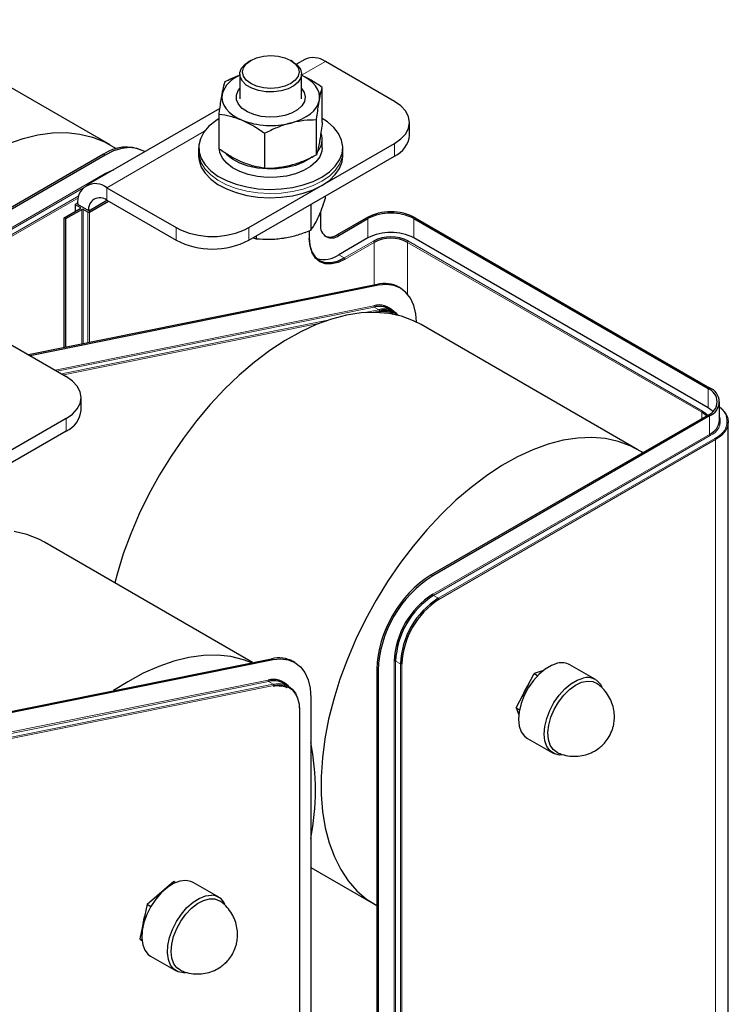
# Model space of a CAD drawing. Header units: millimetres. Extents: x 5 to 418, y 2 to 292.
# Tile 18 of 23: x 343 to 370, y 105 to 143. Entities that reach past the tile are written whole.
import ezdxf

# ---------------------------------------------------------------- set-up
doc = ezdxf.new("R2010")
doc.units = ezdxf.units.MM

msp = doc.modelspace()

# ---------------------------------------------------------------- linework, layer by layer
at = {"color": 7, "linetype": 'Continuous', "lineweight": 25}
for p, q in [((346.4564, 138.4644), (338.0418, 143.322)), ((351.9208, 141.7409), (351.8501, 141.7001)), ((353.5474, 141.7001), (353.4767, 141.7409)), ((354.0202, 141.7788), (353.6987, 141.5933)), ((357.5071, 140.1484), (354.8201, 141.6996)), ((351.4988, 141.2103), (351.4988, 140.2467)), ((353.8988, 140.2467), (353.8988, 141.2103)), ((354.7021, 139.334), (354.7021, 140.6899)), ((350.7249, 139.8765), (345.5349, 136.8804)), ((350.6955, 138.3012), (350.6955, 139.6571)), ((354.4751, 138.0743), (354.4751, 139.4302)), ((358.0929, 138.8421), (358.0929, 139.332)), ((352.4718, 137.5578), (352.4718, 138.9138)), ((351.8502, 135.25), (357.5071, 138.5156)), ((354.6988, 138.3524), (354.6988, 138.679)), ((346.2075, 138.0979), (337.7223, 133.1995)), ((346.2641, 138.0653), (337.7788, 133.1668)), ((347.764, 138.2138), (347.7074, 138.2465)), ((349.8988, 138.3524), (349.8988, 138.1891)), ((349.8988, 138.1891), (349.8988, 138.0258)), ((351.8502, 134.7601), (357.5071, 138.0257)), ((355.4988, 138.1891), (355.4988, 138.3524)), ((355.4988, 138.0258), (355.4988, 138.1891)), ((346.3348, 136.8012), (349.0218, 135.25)), ((354.818, 136.4733), (354.818, 136.3691)), ((345.1069, 136.1478), (345.1069, 135.8798)), ((345.1186, 136.1642), (345.2049, 136.214)), ((345.3024, 136.0254), (345.1186, 136.1315)), ((345.6277, 135.9029), (345.2034, 136.1478)), ((345.6277, 135.9029), (346.3349, 136.3112)), ((345.656, 135.8539), (346.3915, 136.2785)), ((346.3348, 136.3112), (349.0218, 134.7601)), ((354.2501, 136.1455), (354.2501, 135.1458)), ((344.6802, 135.6335), (345.3024, 135.9927)), ((344.7368, 135.6008), (345.359, 135.9601)), ((345.5994, 135.8539), (345.4156, 135.9601)), ((354.6362, 135.8654), (354.6362, 135.3549)), ((344.7368, 135.6008), (344.6802, 135.6335)), ((344.6802, 130.5915), (344.6802, 135.6335)), ((344.7368, 130.6029), (344.7368, 135.6008)), ((355.2868, 134.9793), (356.4182, 135.6324)), ((355.3434, 134.9466), (356.4747, 135.5997)), ((358.2566, 135.5997), (369.6835, 129.0032)), ((358.3132, 135.6324), (369.7401, 129.0358)), ((354.2096, 134.8406), (354.2096, 135.1315)), ((352.0198, 134.8579), (352.1309, 134.818)), ((352.1309, 134.9221), (352.1309, 134.818)), ((356.4747, 134.8485), (355.3434, 134.1954)), ((369.6835, 128.2519), (358.2566, 134.8485)), ((356.8333, 133.0474), (343.2934, 130.3112)), ((356.8898, 133.0147), (343.35, 130.2786)), ((357.7342, 132.9047), (357.6776, 132.9374)), ((357.4864, 131.9855), (357.3025, 132.0916)), ((366.9625, 126.6265), (358.5479, 131.4841)), ((341.9225, 131.1026), (344.7509, 129.4698)), ((345.3367, 128.1635), (345.3367, 128.6534)), ((370.1325, 127.7703), (370.1325, 128.4888)), ((344.7509, 127.837), (339.094, 124.5714)), ((369.6835, 127.9745), (358.9355, 121.7698)), ((369.7401, 127.9418), (358.992, 121.7371)), ((370.4725, 100.0405), (370.4725, 127.7049)), ((344.7509, 127.3471), (339.094, 124.0814)), ((369.9522, 127.0681), (370.0756, 127.1479)), ((351.9963, 118.3666), (343.9108, 123.0343)), ((339.1922, 115.7791), (352.732, 118.5153)), ((339.2488, 115.7465), (352.7886, 118.4827)), ((353.633, 118.3726), (353.5764, 118.4053)), ((365.3147, 117.7053), (364.3177, 118.2808)), ((356.8141, 118.0955), (356.8141, 93.7626)), ((356.8707, 118.0629), (356.8707, 93.73)), ((362.235, 116.608), (362.931, 117.9353)), ((363.2914, 118.0626), (362.931, 117.9353)), ((362.931, 117.9353), (363.0647, 117.8581)), ((353.3851, 117.4534), (353.2013, 117.5596)), ((354.2544, 116.9991), (354.2544, 92.2196)), ((362.235, 116.608), (362.3627, 116.5343)), ((362.235, 116.608), (362.3335, 116.3351)), ((353.8277, 91.7053), (353.8277, 116.4848)), ((362.6678, 115.4229), (363.6648, 114.8473)), ((354.2544, 110.4074), (356.7633, 108.9591)), ((347.9027, 108.9828), (348.9327, 109.8737)), ((348.9327, 109.8737), (349.0125, 109.8276)), ((350.6776, 109.2554), (349.6806, 109.831)), ((347.9027, 108.9828), (347.61, 107.6356)), ((347.9027, 108.9828), (348.044, 108.9012)), ((347.61, 107.6356), (347.6958, 107.586)), ((347.61, 107.6356), (347.6962, 107.5822)), ((348.0307, 106.973), (349.0277, 106.3975))]:
    msp.add_line(p, q, dxfattribs=at)
at = {"color": 7, "linetype": 'Continuous', "lineweight": 18}
for p, q in [((353.8988, 141.1677), (354.8201, 141.6996)), ((346.3348, 136.8012), (350.1254, 138.9894)), ((357.5071, 138.0257), (357.5071, 138.5156)), ((346.2075, 138.0979), (346.2641, 138.0653)), ((337.7788, 132.4483), (346.2641, 137.3467)), ((345.4263, 136.7977), (337.8071, 132.3993)), ((337.991, 132.2932), (345.2471, 136.482)), ((346.3348, 136.3112), (346.3348, 136.8012)), ((345.2283, 136.4059), (338.0192, 132.2442)), ((345.1186, 136.1315), (345.1186, 135.8866)), ((345.6277, 135.9029), (345.2034, 136.1478)), ((345.6277, 135.9029), (346.3349, 136.3112)), ((345.3024, 135.9927), (345.3024, 136.0254)), ((345.359, 130.7286), (345.359, 135.9601)), ((345.4156, 135.9601), (345.4156, 130.7401)), ((345.5994, 130.7772), (345.5994, 135.8539)), ((345.656, 135.8539), (345.656, 130.7886)), ((356.4747, 135.5997), (356.4747, 134.8485)), ((358.2566, 134.8485), (358.2566, 135.5997)), ((349.0218, 134.7601), (349.0218, 135.25)), ((351.8502, 135.25), (351.8502, 134.7601)), ((354.1978, 134.8243), (354.1978, 135.1274)), ((355.3434, 134.9466), (355.2868, 134.9793)), ((355.5555, 134.0729), (356.6869, 134.7261)), ((356.7151, 134.6771), (355.5838, 134.0239)), ((356.7151, 134.6771), (356.7151, 133.0235)), ((369.4431, 128.0805), (358.0162, 134.6771)), ((358.0162, 132.6644), (358.0162, 134.6771)), ((358.0445, 134.7261), (369.4713, 128.1295)), ((355.3434, 134.1954), (355.5555, 134.0729)), ((356.8333, 133.0474), (356.8898, 133.0147)), ((344.3194, 129.7189), (356.6975, 132.2203)), ((356.7171, 132.1679), (344.3917, 129.6772)), ((356.3502, 131.9505), (356.9009, 132.0618)), ((356.9205, 132.0093), (356.6856, 131.9619)), ((356.9009, 132.0618), (356.7171, 132.1679)), ((344.5756, 129.571), (354.9818, 131.6739)), ((354.6177, 131.544), (344.6479, 129.5293)), ((369.6835, 129.0032), (369.6835, 128.2519)), ((369.4431, 128.0805), (369.4431, 127.8357)), ((344.7509, 127.3471), (344.7509, 127.837)), ((369.7401, 127.2233), (369.7401, 127.9418)), ((358.992, 121.0186), (369.7401, 127.2233)), ((369.7683, 127.1743), (359.0203, 120.9696)), ((359.2042, 120.8634), (369.9522, 127.0681)), ((369.9805, 127.0192), (359.2324, 120.8145)), ((369.9805, 127.0192), (369.9805, 99.3548)), ((358.9355, 121.7698), (358.992, 121.7371)), ((359.0203, 120.9696), (359.2042, 120.8634)), ((352.7886, 118.4827), (352.732, 118.5153)), ((357.493, 94.0892), (357.493, 118.4221)), ((357.7334, 118.316), (357.5495, 118.4221)), ((357.5495, 118.4221), (357.5495, 94.0892)), ((357.7334, 93.9831), (357.7334, 118.316)), ((357.7899, 118.316), (357.7899, 93.9831)), ((356.8141, 118.0955), (356.8707, 118.0629)), ((340.2182, 115.1869), (352.5963, 117.6883)), ((352.6159, 117.6358), (340.2905, 115.1451)), ((340.4744, 115.039), (352.7997, 117.5297)), ((352.8193, 117.4773), (340.5467, 114.9972)), ((352.7997, 117.5297), (352.6159, 117.6358)), ((353.816, 91.689), (353.816, 116.4684))]:
    msp.add_line(p, q, dxfattribs=at)
at = {"color": 7, "linetype": 'Continuous', "lineweight": 25, "flags": 128}
for points in [[(353.4766, 141.741), (353.6514, 141.6095), (353.7613, 141.4563), (353.7988, 141.2919), (353.7613, 141.1276), (353.6514, 140.9744), (353.4766, 140.8429), (353.2488, 140.742), (352.9835, 140.6786), (352.6988, 140.6569), (352.4141, 140.6786), (352.1488, 140.742), (351.921, 140.8429), (351.7461, 140.9744), (351.6363, 141.1276), (351.5988, 141.2919), (351.6363, 141.4563), (351.7461, 141.6095), (351.921, 141.741), (352.1488, 141.8419), (352.4141, 141.9053), (352.6988, 141.927), (352.9835, 141.9053), (353.2488, 141.8419), (353.4766, 141.741)], [(353.5473, 141.7001), (353.7317, 141.5629), (353.8511, 141.4036), (353.8982, 141.232), (353.8699, 141.0592), (353.768, 140.8958), (353.5989, 140.7522), (353.3733, 140.6373), (353.1053, 140.5585), (352.8117, 140.5206), (352.5111, 140.5261), (352.2222, 140.5745), (351.9633, 140.6629), (351.7506, 140.7857), (351.5975, 140.9352), (351.5136, 141.1019), (351.5041, 141.2755), (351.5697, 141.4449), (351.7063, 141.5997), (351.8501, 141.7001)], [(354.5886, 140.1986), (354.5981, 140.342), (354.5751, 140.4849), (354.5199, 140.6248), (354.4337, 140.7593), (354.3177, 140.8862), (354.174, 141.0033), (354.0051, 141.1085), (353.8988, 141.1625)], [(350.809, 140.4256), (350.7995, 140.2822), (350.8225, 140.1393), (350.8776, 139.9994), (350.9639, 139.8649), (351.0798, 139.738), (351.2235, 139.6209), (351.3924, 139.5156), (351.5837, 139.424)], [(351.3673, 140.392), (351.4351, 140.5671), (351.4988, 140.6546)], [(353.8988, 140.6546), (353.9973, 140.4999), (354.0373, 140.3219), (354.0052, 140.1435), (353.9026, 139.9741), (353.7351, 139.8229), (353.5118, 139.6981), (353.2446, 139.6065), (352.948, 139.5528), (352.638, 139.5401), (352.3312, 139.569), (352.0443, 139.638), (351.7926, 139.7433), (351.5898, 139.8793), (351.4468, 140.0386), (351.3713, 140.2126), (351.3673, 140.392), (351.3673, 140.392)], [(353.4735, 139.3106), (353.6933, 139.3775), (353.8961, 139.4604), (354.0784, 139.5579), (354.2371, 139.6684), (354.3695, 139.7898), (354.4733, 139.9201), (354.5468, 140.0572), (354.5886, 140.1986)], [(357.5071, 138.5156), (357.7558, 138.6906), (357.9406, 138.8902), (358.0545, 139.1068), (358.0929, 139.332), (358.0545, 139.5573), (357.9406, 139.7739), (357.7558, 139.9735), (357.5071, 140.1484)], [(350.6955, 139.4817), (350.5606, 139.396), (350.2983, 139.1845), (350.0982, 138.9515), (349.9654, 138.7029), (349.9034, 138.4452), (349.9138, 138.1851), (349.9963, 137.9294), (350.1489, 137.6846), (350.3674, 137.4572), (350.6464, 137.2529), (350.9785, 137.077), (351.3552, 136.9343), (351.7666, 136.8282), (352.2022, 136.7616), (352.6507, 136.7362), (353.1004, 136.7527), (353.5397, 136.8106), (353.9572, 136.9084), (354.3422, 137.0437), (354.6845, 137.2128), (354.9755, 137.4115), (355.2074, 137.6345), (355.3745, 137.8761), (355.3745, 137.8761)], [(355.3745, 137.8761), (355.4722, 138.13), (355.498, 138.3897), (355.4514, 138.6485), (355.3335, 138.8995), (355.1473, 139.1364), (354.8978, 139.353), (354.7021, 139.4817)], [(342.4853, 138.5083), (343.0775, 138.7122), (343.6575, 138.8525), (344.2215, 138.928), (344.7653, 138.9383), (345.2852, 138.8834), (345.7776, 138.7635), (346.2389, 138.5796), (346.6661, 138.3329), (346.6943, 138.3136)], [(347.8033, 138.1899), (347.7641, 138.2137), (347.511, 138.3173), (347.2272, 138.3543), (346.9196, 138.3238), (346.596, 138.2267), (346.2641, 138.0653)], [(349.8988, 138.0258), (349.9138, 137.8585), (349.9963, 137.6028), (350.1489, 137.358), (350.3674, 137.1305), (350.6464, 136.9262), (350.9785, 136.7504), (351.3552, 136.6076), (351.7666, 136.5016), (352.2022, 136.435), (352.6507, 136.4096), (353.1004, 136.4261), (353.5397, 136.484), (353.9572, 136.5818), (354.3422, 136.7171), (354.6845, 136.8862), (354.9755, 137.0848), (355.2074, 137.3079), (355.3745, 137.5495)], [(354.6988, 138.3524), (354.6846, 138.2153), (354.6038, 138.0008), (354.4541, 137.7991), (354.241, 137.6173), (353.9722, 137.4621), (353.6573, 137.339), (353.3077, 137.2526), (352.9362, 137.206), (352.5561, 137.2008), (352.1811, 137.2372), (351.8249, 137.3139), (351.5002, 137.4281), (351.2189, 137.5758), (350.991, 137.7515), (350.8249, 137.9489), (350.7265, 138.1609), (350.7037, 138.2714)], [(354.3109, 137.9957), (354.241, 137.9439), (353.9722, 137.7887), (353.6573, 137.6657), (353.3077, 137.5793), (352.9362, 137.5326), (352.5561, 137.5274), (352.1811, 137.5638), (351.8249, 137.6405), (351.5002, 137.7547), (351.2189, 137.9024), (350.991, 138.0781), (350.9692, 138.0993)], [(355.3745, 137.5495), (355.4722, 137.8034), (355.4988, 138.0258)], [(346.2641, 137.3467), (346.5566, 137.4823), (346.6051, 137.4982)], [(354.1978, 134.8569), (354.2239, 134.5661), (354.3012, 134.3166), (354.4266, 134.118), (354.5955, 133.9779), (354.8012, 133.9017), (355.0359, 133.8923), (355.2906, 133.9501), (355.5555, 134.0729)], [(355.5838, 134.0239), (355.3134, 133.8986), (355.0534, 133.8396), (354.8138, 133.8492), (354.6038, 133.9269), (354.4314, 134.07), (354.3033, 134.2727), (354.2245, 134.5274), (354.1978, 134.8243)], [(358.3551, 131.5873), (358.3295, 131.8993), (358.2518, 132.2282), (358.1244, 132.5098), (357.9505, 132.7371), (357.7343, 132.9046), (357.4812, 133.0082), (357.1974, 133.0452), (356.8898, 133.0147)], [(358.5479, 131.4841), (358.2496, 131.6372), (357.7824, 131.8096), (357.2848, 131.9178), (356.7603, 131.961), (356.2126, 131.9389), (355.6454, 131.8516), (355.0629, 131.6998), (354.469, 131.4845), (353.868, 131.2073), (353.264, 130.87), (352.6613, 130.4751), (352.0642, 130.0252), (351.4767, 129.5237), (350.9031, 128.9739), (350.3473, 128.3798), (349.8133, 127.7455), (349.3048, 127.0755), (348.8253, 126.3744), (348.3783, 125.6472), (347.9668, 124.899), (347.5938, 124.135), (347.2618, 123.3606), (346.9733, 122.5812), (346.7301, 121.8023), (346.6377, 121.46)], [(344.7509, 127.837), (344.9996, 128.012), (345.1844, 128.2116), (345.2983, 128.4282), (345.3367, 128.6534), (345.2983, 128.8787), (345.1844, 129.0953), (344.9996, 129.2949), (344.7509, 129.4698)], [(369.6196, 127.9376), (369.5575, 128), (369.4431, 128.0805)], [(369.8715, 128.1132), (369.8402, 128.1417), (369.6835, 128.2519)], [(370.1325, 128.2899), (370.1894, 128.2438), (370.3446, 128.0761), (370.4402, 127.8941), (370.4725, 127.7049), (370.4402, 127.5157), (370.3446, 127.3338), (370.1894, 127.1661), (369.9805, 127.0192)], [(367.1484, 126.511), (367.0977, 126.5441), (366.6642, 126.7796), (366.197, 126.952), (365.6994, 127.0602), (365.1749, 127.1034), (364.6271, 127.0813), (364.06, 126.994), (363.4775, 126.8422), (362.8836, 126.6269), (362.2826, 126.3496), (361.6786, 126.0124), (361.0759, 125.6174), (360.4787, 125.1676), (359.8913, 124.6661), (359.3177, 124.1163), (358.7619, 123.5222), (358.2279, 122.8879), (357.7193, 122.2179), (357.2399, 121.5168), (356.7929, 120.7896), (356.3814, 120.0414), (356.0084, 119.2774), (355.6764, 118.503), (355.3879, 117.7236), (355.1447, 116.9447), (354.9487, 116.1717), (354.8012, 115.4102), (354.7032, 114.6653), (354.6554, 113.9424), (354.6582, 113.2464), (354.7115, 112.5824), (354.815, 111.9549), (354.9679, 111.3684), (355.1692, 110.8269), (355.4174, 110.3343), (355.7109, 109.894), (356.0475, 109.5091), (356.4249, 109.1823), (356.8141, 108.9303)], [(343.9108, 123.0343), (343.6878, 123.1522), (343.2261, 123.3353), (342.7333, 123.4544)], [(351.96, 118.3593), (351.6406, 118.4777), (351.1479, 118.5967), (350.6277, 118.6509), (350.0836, 118.6397), (349.5194, 118.5634), (348.9392, 118.4223), (348.3469, 118.2176), (347.7468, 117.9507), (347.143, 117.6233), (346.594, 117.2749)], [(352.7886, 118.4827), (353.0962, 118.5131), (353.38, 118.4761), (353.6331, 118.3726), (353.8493, 118.2051), (354.0232, 117.9777), (354.1506, 117.6961), (354.2283, 117.3672), (354.2544, 116.9991)], [(363.8429, 118.3392), (363.6039, 118.2571), (363.3599, 118.1137), (363.1219, 117.9151), (362.9, 117.6701), (362.704, 117.3892), (362.5425, 117.0849), (362.4225, 116.7705), (362.3493, 116.4595), (362.3261, 116.1657), (362.3539, 115.9019), (362.4314, 115.6796), (362.5553, 115.5086), (362.6678, 115.4229)], [(364.0928, 114.7802), (363.9159, 114.7719), (363.7172, 114.8207), (363.5523, 114.933), (363.4284, 115.1041), (363.3509, 115.3264), (363.3231, 115.5902), (363.3463, 115.8839), (363.4195, 116.1949), (363.5395, 116.5094), (363.701, 116.8137), (363.897, 117.0945), (364.1189, 117.3396), (364.357, 117.5381), (364.6009, 117.6816), (364.8399, 117.7636)], [(352.7997, 117.5297), (353.0129, 117.5508), (353.2097, 117.5251), (353.3852, 117.4534), (353.5351, 117.3372), (353.6557, 117.1796), (353.744, 116.9844), (353.7979, 116.7563), (353.816, 116.5011)], [(363.8324, 114.8691), (363.823, 114.8735), (363.6659, 114.9878), (363.5507, 115.1604), (363.4827, 115.3833), (363.4651, 115.6461), (363.4987, 115.9364), (363.582, 116.2407), (363.711, 116.5448), (363.8797, 116.8344), (364.0803, 117.0959), (364.3033, 117.3173), (364.5384, 117.4881), (364.7744, 117.6003), (365.0005, 117.6486), (365.206, 117.6309), (365.3802, 117.5488)], [(349.3953, 109.9081), (349.1685, 109.8806), (348.9279, 109.7885), (348.6842, 109.6357), (348.448, 109.4291), (348.2297, 109.1776), (348.0386, 108.8922), (347.8833, 108.5853), (347.7705, 108.2705), (347.7051, 107.9614), (347.69, 107.6715), (347.7258, 107.4136), (347.811, 107.1989), (347.9419, 107.0368), (348.0307, 106.973)], [(349.6806, 109.831), (349.5986, 109.8697), (349.3953, 109.9081)], [(348.2618, 109.2933), (348.373, 109.3965), (348.4537, 109.4593)], [(349.3956, 106.323), (349.313, 106.3204), (349.1097, 106.3587), (348.9389, 106.4612), (348.8081, 106.6233), (348.7228, 106.8381), (348.687, 107.096), (348.7021, 107.3858), (348.7675, 107.6949), (348.8803, 108.0098), (349.0357, 108.3166), (349.2267, 108.602), (349.4451, 108.8535), (349.6813, 109.0602), (349.925, 109.2129), (350.1655, 109.305), (350.3923, 109.3325), (350.3923, 109.3325)], [(349.1958, 106.4191), (349.0553, 106.5119), (348.9317, 106.6741), (348.8546, 106.8884), (348.8274, 107.1446), (348.8515, 107.4307), (348.9256, 107.7335), (349.0465, 108.0387), (349.2083, 108.332), (349.4036, 108.5998), (349.6232, 108.8296), (349.8568, 109.0105), (350.0935, 109.1342), (350.3223, 109.1948), (350.5324, 109.1895), (350.7141, 109.1185), (350.7438, 109.0985)], [(347.7407, 108.237), (347.7805, 108.447), (347.8041, 108.529)]]:
    msp.add_lwpolyline(points, dxfattribs=at)
at = {"color": 7, "linetype": 'Continuous', "lineweight": 18, "flags": 128}
for points in [[(349.8988, 138.1891), (349.9138, 138.0218), (349.9963, 137.7661), (350.1489, 137.5213), (350.3674, 137.2938), (350.6464, 137.0896), (350.9785, 136.9137), (351.3552, 136.7709), (351.7666, 136.6649), (352.2022, 136.5983), (352.6507, 136.5729), (353.1004, 136.5894), (353.5397, 136.6473), (353.9572, 136.7451), (354.3422, 136.8804), (354.6845, 137.0495), (354.9755, 137.2482), (355.2074, 137.4712), (355.3745, 137.7128)], [(355.3745, 137.7128), (355.4722, 137.9667), (355.4988, 138.1891)], [(369.4713, 128.1295), (369.5907, 128.0455), (369.6677, 127.9654)], [(353.816, 116.4684), (353.7982, 116.7188), (353.7454, 116.9424), (353.6588, 117.1339), (353.5405, 117.2885), (353.3935, 117.4024), (353.2214, 117.4728), (353.0284, 117.498), (352.8193, 117.4773)]]:
    msp.add_lwpolyline(points, dxfattribs=at)
at = {"color": 7, "linetype": 'Continuous', "lineweight": 25}
for centre, radius, start, end in [((354.3514, 141.0454), 0.8048, 54.38242, 114.30712), ((351.8857, 140.109), 1.1223, 110.1683, 163.61561), ((352.7047, 142.3009), 3.0876, 248.71064, 284.41769), ((353.9737, 138.6783), 0.723, 322.43712, 17.6057), ((357.092, 138.9419), 1.0059, 294.37466, 354.3052), ((347.0889, 136.8451), 1.5318, 66.18531, 125.12515), ((345.8932, 136.2597), 0.6987, 50.79671, 189.21404), ((345.1248, 136.1478), 0.0175, 110.78342, 249.21658), ((346.0588, 135.9728), 0.4367, 50.79671, 189.21404), ((345.2962, 136.009), 0.0175, 290.78342, 69.21658), ((345.3873, 135.9055), 0.0615, 62.60967, 117.39033), ((345.6277, 135.9085), 0.0615, 242.60967, 297.39033), ((357.3657, 133.8037), 2.0596, 62.60967, 117.39033), ((357.3657, 133.8802), 1.9366, 62.60967, 117.39033), ((355.0673, 135.285), 0.4367, 170.78596, 309.20329), ((350.436, 137.9794), 3.074, 242.60967, 297.39033), ((354.9892, 135.4012), 0.5163, 250.3914, 305.19614), ((357.3657, 133.129), 1.9366, 62.60967, 117.39033), ((350.436, 137.4895), 3.074, 242.60967, 297.39033), ((357.3657, 133.4159), 1.4755, 62.60967, 117.39033), ((357.3657, 133.4215), 1.4141, 62.60967, 117.39033), ((354.7628, 135.0313), 1.0178, 254.76894, 304.78328), ((357.1117, 131.8891), 1.1913, 61.63726, 103.51652), ((356.8994, 131.4648), 0.782, 42.15265, 104.95935), ((356.9101, 131.3648), 0.826, 61.63726, 103.51652), ((357.099, 131.3201), 0.7677, 42.8916, 104.95434), ((357.1122, 131.263), 0.7705, 50.4181, 104.40444), ((369.4883, 128.4888), 0.5501, 290.78342, 69.21658), ((369.5324, 128.4888), 0.5851, 290.78342, 69.21658), ((344.3358, 128.2633), 1.0059, 294.37466, 354.3052), ((369.4619, 127.8371), 0.6739, 294.37466, 354.3052), ((361.3869, 117.9049), 4.5767, 122.38686, 177.61314), ((361.4435, 117.8723), 4.5767, 122.38686, 177.61314), ((360.7476, 118.274), 3.258, 122.60548, 177.39452), ((360.7428, 118.2768), 3.1966, 122.60548, 177.39452), ((360.9266, 118.1707), 3.1966, 122.60548, 177.39452), ((360.9218, 118.1735), 3.1351, 122.60548, 177.39452), ((353.0105, 117.357), 1.1913, 61.63726, 103.51652), ((364.0075, 117.7172), 0.6434, 61.17035, 104.81944), ((365.0017, 117.1679), 0.6173, 23.22403, 105.19389), ((352.7982, 116.9327), 0.782, 42.15265, 104.95935), ((352.8089, 116.8327), 0.826, 61.63726, 103.51652), ((364.3143, 116.3773), 1.9674, 144.39427, 160.266), ((344.8368, 113.4005), 9.6012, 348.778, 11.222), ((350.3811, 108.74), 0.5926, 25.18344, 88.91092)]:
    msp.add_arc(centre, radius, start, end, dxfattribs=at)
at = {"color": 7, "linetype": 'Continuous', "lineweight": 18}
for centre, radius, start, end in [((346.3256, 137.3496), 0.0616, 182.67943, 220.32533), ((354.1895, 134.8426), 0.0201, 294.37466, 354.3052), ((356.6537, 134.6743), 0.0615, 2.60548, 57.39452), ((358.0776, 134.6743), 0.0615, 122.60548, 177.39452), ((355.5224, 134.0211), 0.0615, 2.60548, 57.39452), ((356.7452, 132.2082), 0.0492, 165.77268, 235.10955), ((356.8728, 132.0214), 0.0492, 345.77268, 55.10955), ((369.5045, 128.0777), 0.0615, 122.60548, 177.39452), ((369.7483, 127.7335), 0.6708, 299.20036, 55.05756), ((369.5539, 127.7428), 0.6076, 290.66862, 17.75345), ((369.8015, 127.2261), 0.0615, 182.60548, 237.39452), ((369.9191, 127.0164), 0.0615, 2.60548, 57.39452), ((359.0534, 121.0214), 0.0615, 182.60548, 237.39452), ((359.171, 120.8117), 0.0615, 2.60548, 57.39452), ((357.5212, 118.3675), 0.0615, 62.60967, 117.39033), ((357.7617, 118.3706), 0.0615, 242.60967, 297.39033), ((352.644, 117.6762), 0.0492, 165.77268, 235.10955), ((352.7716, 117.4893), 0.0492, 345.77268, 55.10955), ((353.8077, 116.4868), 0.0201, 294.37466, 354.3052)]:
    msp.add_arc(centre, radius, start, end, dxfattribs=at)
at = {"color": 7, "linetype": 'Continuous', "lineweight": 25}
for points, knots in [([(350.9224, 140.9169), (351.0845, 141.0011), (351.2741, 141.0998), (351.4702, 141.1631), (351.4988, 141.1723)], [0, 0, 0, 0, 0.85424846, 1, 1, 1, 1]), ([(354.7021, 140.6899), (354.5579, 140.7895), (354.2913, 140.9735), (354.0158, 141.1029), (353.8893, 141.1623)], [0, 0, 0, 0, 0.540883, 1, 1, 1, 1]), ([(350.809, 140.4256), (350.8183, 140.4755), (350.8567, 140.6818), (350.8941, 140.8155), (350.9224, 140.9169)], [0, 0, 0, 0, 0.2423865, 1, 1, 1, 1]), ([(354.5886, 140.1986), (354.5979, 140.2486), (354.6363, 140.4549), (354.6737, 140.5886), (354.7021, 140.6899)], [0, 0, 0, 0, 0.2423865, 1, 1, 1, 1]), ([(350.6955, 139.6571), (350.7038, 139.7215), (350.7407, 140.0082), (350.7792, 140.2433), (350.809, 140.4256)], [0, 0, 0, 0, 0.2243922, 1, 1, 1, 1]), ([(354.4751, 139.4302), (354.4834, 139.4945), (354.5204, 139.7813), (354.5588, 140.0163), (354.5886, 140.1986)], [0, 0, 0, 0, 0.2243922, 1, 1, 1, 1]), ([(350.6955, 139.6571), (350.8397, 139.6355), (351.1309, 139.5918), (351.4318, 139.4803), (351.5837, 139.424)], [0, 0, 0, 0, 0.49545796, 1, 1, 1, 1]), ([(351.5837, 139.424), (351.6047, 139.415), (351.7641, 139.3471), (352.0647, 139.191), (352.3353, 139.0068), (352.4718, 138.9138)], [0, 0, 0, 0, 0.0700918, 0.5307854, 1, 1, 1, 1]), ([(353.4735, 139.3106), (353.4497, 139.3043), (353.2699, 139.2567), (352.9309, 139.139), (352.6258, 138.9893), (352.4718, 138.9138)], [0, 0, 0, 0, 0.0700918, 0.5307854, 1, 1, 1, 1]), ([(354.4751, 139.4302), (354.3124, 139.427), (353.9841, 139.4205), (353.6447, 139.3474), (353.4735, 139.3106)], [0, 0, 0, 0, 0.495458, 1, 1, 1, 1]), ([(354.7021, 139.334), (354.6737, 139.1206), (354.6363, 138.8389), (354.5979, 138.6189), (354.5886, 138.5655)], [0, 0, 0, 0, 0.7576135, 1, 1, 1, 1]), ([(354.5886, 138.5655), (354.5588, 138.417), (354.5204, 138.2255), (354.4834, 138.102), (354.4751, 138.0743)], [0, 0, 0, 0, 0.7756078, 1, 1, 1, 1]), ([(351.5837, 137.7909), (351.5626, 137.7999), (351.4032, 137.8679), (351.1026, 138.0239), (350.832, 138.2082), (350.6955, 138.3012)], [0, 0, 0, 0, 0.0700918, 0.5307854, 1, 1, 1, 1]), ([(353.4735, 137.6775), (353.4972, 137.6838), (353.677, 137.7314), (354.016, 137.849), (354.3211, 137.9987), (354.4751, 138.0743)], [0, 0, 0, 0, 0.0700918, 0.5307854, 1, 1, 1, 1]), ([(352.4718, 137.5578), (352.3276, 137.5795), (352.0365, 137.6231), (351.7355, 137.7347), (351.5837, 137.7909)], [0, 0, 0, 0, 0.495458, 1, 1, 1, 1]), ([(352.4718, 137.5578), (352.6345, 137.561), (352.9628, 137.5675), (353.3022, 137.6406), (353.4735, 137.6775)], [0, 0, 0, 0, 0.495458, 1, 1, 1, 1]), ([(354.534, 135.6189), (354.5408, 135.6336), (354.5917, 135.7446), (354.6878, 135.9819), (354.7743, 136.2393), (354.818, 136.3691)], [0, 0, 0, 0, 0.0700918, 0.5307854, 1, 1, 1, 1]), ([(354.2501, 135.1458), (354.2962, 135.2064), (354.3893, 135.3287), (354.4855, 135.5216), (354.534, 135.6189)], [0, 0, 0, 0, 0.495458, 1, 1, 1, 1]), ([(353.1905, 134.8433), (353.2156, 134.8474), (353.4058, 134.878), (353.7645, 134.9638), (354.0872, 135.0847), (354.2501, 135.1458)], [0, 0, 0, 0, 0.0700918, 0.5307854, 1, 1, 1, 1]), ([(352.1309, 134.818), (352.303, 134.8059), (352.6503, 134.7814), (353.0094, 134.8225), (353.1905, 134.8433)], [0, 0, 0, 0, 0.495458, 1, 1, 1, 1]), ([(356.9001, 131.9864), (356.9406, 131.9938), (357.0325, 132.0103), (357.1153, 132.0018), (357.1616, 131.997)], [0, 0, 0, 0, 0.440645, 1, 1, 1, 1]), ([(357.1616, 131.997), (357.186, 131.9964), (357.283, 131.9941), (357.3786, 131.9638), (357.4382, 131.9181), (357.4451, 131.9129)], [0, 0, 0, 0, 0.2296211, 0.9112835, 1, 1, 1, 1]), ([(352.7989, 117.4544), (352.8394, 117.4617), (352.9313, 117.4783), (353.0141, 117.4697), (353.0604, 117.4649)], [0, 0, 0, 0, 0.440645, 1, 1, 1, 1]), ([(353.0604, 117.4649), (353.0848, 117.4643), (353.1818, 117.4619), (353.2739, 117.4337), (353.3305, 117.3908), (353.3341, 117.3881)], [0, 0, 0, 0, 0.2396014, 0.9508918, 1, 1, 1, 1]), ([(365.8452, 115.4938), (365.8923, 115.5874), (365.9594, 115.7211), (366.0181, 115.9393), (366.0491, 116.1418), (366.0477, 116.394), (366.001, 116.663), (365.9017, 116.9368), (365.7462, 117.1958), (365.5695, 117.4049), (365.431, 117.5038), (365.3766, 117.5426)], [0, 0, 0, 0, 0.1358157, 0.1940368, 0.2935084, 0.401846, 0.5211167, 0.6475346, 0.7787694, 0.9132224, 1, 1, 1, 1]), ([(363.836, 114.8751), (363.8664, 114.8593), (363.9925, 114.7941), (364.2414, 114.739), (364.5585, 114.718), (364.8657, 114.7619), (365.146, 114.8569), (365.3781, 114.9872), (365.5565, 115.13), (365.7129, 115.2896), (365.7961, 115.4179), (365.8452, 115.4938)], [0, 0, 0, 0, 0.0444974, 0.1846697, 0.3268991, 0.4570865, 0.5857954, 0.7103178, 0.8015472, 0.8827141, 1, 1, 1, 1]), ([(351.2081, 107.044), (351.2551, 107.1376), (351.3223, 107.2713), (351.381, 107.4895), (351.412, 107.692), (351.4106, 107.9442), (351.3639, 108.2132), (351.2646, 108.4869), (351.1091, 108.746), (350.9331, 108.9543), (350.7954, 109.0527), (350.7419, 109.091)], [0, 0, 0, 0, 0.1359941, 0.1942917, 0.2938939, 0.4023738, 0.5218012, 0.6483851, 0.7797922, 0.9144219, 1, 1, 1, 1]), ([(349.1993, 106.425), (349.2295, 106.4094), (349.3556, 106.3442), (349.6043, 106.2892), (349.9214, 106.2682), (350.2286, 106.3121), (350.5089, 106.407), (350.741, 106.5374), (350.9194, 106.6802), (351.0758, 106.8398), (351.159, 106.9681), (351.2081, 107.044)], [0, 0, 0, 0, 0.0443136, 0.1845128, 0.3267696, 0.4569821, 0.5857157, 0.710262, 0.801509, 0.8826915, 1, 1, 1, 1])]:
    msp.add_open_spline(points, degree=3, knots=knots, dxfattribs=at)

doc.saveas('drawing.dxf')
